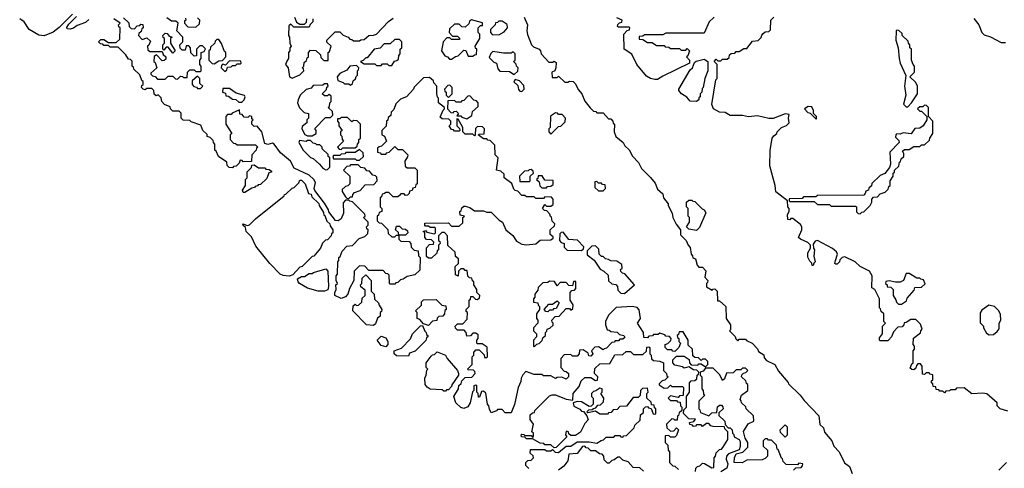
# Model space of a CAD drawing. Extents: x 2106670 to 2323771, y 35271 to 224896.
# Tile 207 of 256: x 2304424 to 2310856, y 42796 to 45729. Entities that reach past the tile are written whole.
import ezdxf

# ---------------------------------------------------------------- set-up
doc = ezdxf.new("R2010")
doc.units = 0

msp = doc.modelspace()

# ---------------------------------------------------------------- linework, layer by layer
at = {"layer": '0CON20XD'}
for points in [[(2304585, 45624.2), (2304548.3, 45628.3), (2304486, 45665), (2304452.5, 45715), (2304424.3, 45734.3)], [(2304770, 45765), (2304683, 45677), (2304643.6, 45646.4), (2304585, 45624.2)], [(2304875, 45730), (2304855, 45710), (2304799.3, 45690.7), (2304775, 45672.5), (2304755, 45667.5), (2304735, 45670), (2304733, 45677), (2304745, 45700), (2304795, 45750)], [(2305005, 45560), (2304975, 45560), (2304968.3, 45568.3), (2304951.7, 45571.7), (2304940, 45585), (2304955, 45600), (2304975, 45600), (2305005, 45580), (2305055, 45580), (2305078.3, 45601.7), (2305080, 45675), (2305071.7, 45681.7), (2305070, 45695), (2305080, 45705), (2305040, 45735)], [(2305101.7, 45741.7), (2305138.3, 45708.3), (2305140, 45685), (2305151.7, 45671.7), (2305175, 45670), (2305191.7, 45688.3), (2305208.3, 45691.7), (2305215, 45700), (2305228.3, 45698.3), (2305230, 45675), (2305221.7, 45668.3), (2305218.3, 45651.7), (2305201.7, 45638.3), (2305200, 45625), (2305225, 45600), (2305255, 45610), (2305278.3, 45588.3), (2305268.3, 45561.7), (2305260, 45555), (2305261.7, 45531.7), (2305275, 45520), (2305355, 45520), (2305361.7, 45501.7), (2305380, 45485), (2305378.3, 45471.7), (2305368.3, 45461.7), (2305355, 45460), (2305318.3, 45498.3), (2305301.7, 45488.3), (2305300, 45455), (2305308.3, 45448.3), (2305320, 45415), (2305281.7, 45378.3), (2305281.7, 45371.7), (2305291.7, 45361.7), (2305308.3, 45358.3), (2305325, 45340), (2305375, 45340), (2305395, 45360), (2305425, 45360), (2305441.7, 45341.7), (2305455, 45340), (2305475, 45360), (2305488.3, 45358.3), (2305495, 45350), (2305518.3, 45351.7), (2305520, 45385), (2305535, 45400), (2305565, 45400), (2305575, 45390), (2305605, 45390), (2305610, 45395), (2305610, 45425), (2305600, 45435), (2305600, 45465), (2305610, 45475), (2305610, 45515), (2305628.3, 45521.7), (2305638.3, 45538.3), (2305618.3, 45558.3), (2305601.7, 45558.3), (2305580, 45535), (2305578.3, 45491.7), (2305565, 45490), (2305541.7, 45511.7), (2305540, 45545), (2305528.3, 45558.3), (2305511.7, 45558.3), (2305505, 45530), (2305485, 45530), (2305471.7, 45541.7), (2305470, 45565), (2305490, 45585), (2305490, 45615), (2305450, 45655), (2305460, 45705), (2305445, 45720), (2305415, 45720), (2305385, 45740)], [(2305508.3, 45738.3), (2305510, 45725), (2305501.7, 45718.3), (2305500, 45705), (2305521.7, 45681.7), (2305575, 45680), (2305598.3, 45701.7), (2305600, 45725), (2305585, 45740)], [(2306340, 45735), (2306340, 45715), (2306321.7, 45698.3), (2306315, 45680), (2306215, 45680), (2306195, 45700), (2306181.7, 45688.3), (2306180, 45625), (2306187.5, 45615), (2306190, 45575), (2306197.5, 45555), (2306190, 45545), (2306190, 45525), (2306180, 45515), (2306180, 45475), (2306168.3, 45458.3), (2306160, 45435), (2306177.5, 45415), (2306187.5, 45355), (2306205, 45346.7), (2306255, 45367.5), (2306280, 45395), (2306278.3, 45408.3), (2306270, 45415), (2306280, 45425), (2306281.7, 45448.3), (2306298.3, 45461.7), (2306301.7, 45478.3), (2306310, 45485), (2306310, 45515), (2306325, 45530), (2306358.3, 45528.3), (2306388.3, 45498.3), (2306391.7, 45481.7), (2306411.7, 45461.7), (2306438.3, 45461.7), (2306440, 45515), (2306448.3, 45521.7), (2306460, 45555), (2306431.7, 45581.7), (2306430, 45595), (2306485, 45650), (2306515, 45650), (2306537.5, 45627.5), (2306570, 45615), (2306581.7, 45601.7), (2306595, 45600), (2306605, 45590), (2306645, 45590), (2306653, 45597), (2306675, 45600), (2306704.1, 45625.9), (2306735, 45626.7), (2306755, 45634), (2306832.6, 45717.4), (2306865, 45738.6)], [(2306220, 45745), (2306231.7, 45711.7), (2306255, 45700), (2306285, 45700), (2306298.3, 45711.7), (2306300, 45735)], [(2307720, 45745), (2307742.5, 45695), (2307737.5, 45655), (2307741.7, 45631.7), (2307767.5, 45565), (2307780.7, 45550.7), (2307817.5, 45535), (2307827.5, 45525), (2307830, 45505), (2307881.7, 45451.7), (2307905, 45450), (2307915, 45457.5), (2307928.3, 45448.3), (2307927.5, 45415), (2307920, 45395), (2307900, 45385), (2307901.7, 45351.7), (2307935, 45350), (2307945, 45360), (2307985, 45320), (2308005, 45320), (2308015, 45327.5), (2308040, 45325), (2308055, 45310), (2308071.7, 45271.7), (2308096.2, 45245), (2308116.8, 45196.8), (2308151.7, 45151.7), (2308171.7, 45131.7), (2308188.3, 45128.3), (2308195, 45120), (2308235, 45120), (2308271.7, 45081.7), (2308285, 45080), (2308300, 45065), (2308301.7, 45051.7), (2308310, 45045), (2308307.5, 44995), (2308317.5, 44965), (2308366.7, 44925), (2308377.5, 44905), (2308405, 44877.5), (2308427.5, 44837.5), (2308466.2, 44795), (2308486.7, 44756.7), (2308545, 44697.5), (2308575, 44660), (2308591.7, 44621.7), (2308625, 44590), (2308630, 44565), (2308660, 44525), (2308660, 44515), (2308687.5, 44465), (2308690, 44435), (2308711.7, 44391.7), (2308740, 44355), (2308741.7, 44321.7), (2308777.5, 44285), (2308790, 44255), (2308805, 44240), (2308810, 44195), (2308820, 44185), (2308821.7, 44171.7), (2308840, 44165), (2308850, 44125), (2308861.7, 44111.7), (2308885, 44110), (2308907, 44087), (2308900, 44045), (2308920, 44025), (2308918.3, 44011.7), (2308910, 44005), (2308911.7, 43981.7), (2308948.3, 43961.7), (2308951.7, 43968.3), (2308965, 43970), (2308980, 43955), (2308981.7, 43891.7), (2308995, 43890), (2309037.5, 43855), (2309040, 43775), (2309067.5, 43735), (2309067.5, 43702.5), (2309060, 43695), (2309098.3, 43658.3), (2309101.7, 43641.7), (2309115, 43630), (2309125, 43640), (2309165, 43640), (2309171.7, 43631.7), (2309210, 43615), (2309245, 43577.5), (2309250, 43560), (2309285, 43537.5), (2309288.3, 43518.3), (2309301.7, 43501.7), (2309357.5, 43475), (2309381.7, 43431.7), (2309445, 43357.5), (2309447.5, 43347.5), (2309522.5, 43275), (2309548.8, 43238.8), (2309645, 43140), (2309651.7, 43081.7), (2309675, 43060), (2309681.7, 43031.7), (2309730, 42975), (2309741.7, 42941.7), (2309776.7, 42905), (2309811.7, 42831.7), (2309845, 42807.5), (2309861.7, 42761.7)], [(2308960, 45745), (2308927.5, 45715), (2308895, 45640), (2308645, 45640), (2308625, 45630), (2308505, 45630), (2308495, 45620), (2308471.7, 45618.3), (2308471.7, 45601.7), (2308495, 45600), (2308525, 45580), (2308555, 45580), (2308585, 45560), (2308635, 45560), (2308641.7, 45551.7), (2308665, 45550), (2308675, 45540), (2308735, 45540), (2308745, 45530), (2308775, 45530), (2308785, 45540), (2308800, 45525), (2308788.3, 45491.7), (2308780, 45485), (2308800, 45465), (2308800, 45445), (2308625, 45360), (2308591.7, 45338.3), (2308572.5, 45337.5), (2308545, 45344.3), (2308519.1, 45359.1), (2308456.7, 45435), (2308422.3, 45502.3), (2308373.3, 45535), (2308370, 45635), (2308391.7, 45658.3), (2308408.3, 45661.7), (2308410, 45675), (2308405, 45680), (2308335, 45680), (2308330, 45685), (2308331.7, 45698.3), (2308341.7, 45708.3), (2308358.3, 45711.7), (2308360, 45725), (2308325, 45740)], [(2310880, 43170), (2310830, 43185), (2310810, 43205), (2310810, 43225), (2310742.5, 43282.5), (2310715, 43287.5), (2310645, 43283.8), (2310593, 43323), (2310545, 43320), (2310535, 43310), (2310505, 43310), (2310498.3, 43301.7), (2310475, 43300), (2310465, 43290), (2310455, 43300), (2310435, 43300), (2310428.3, 43308.3), (2310411.7, 43311.7), (2310408.3, 43328.3), (2310391.7, 43331.7), (2310388.3, 43348.3), (2310380, 43355), (2310381.7, 43368.3), (2310390, 43375), (2310388.3, 43408.3), (2310371.7, 43411.7), (2310365, 43420), (2310345, 43420), (2310335, 43410), (2310321.7, 43411.7), (2310320, 43465), (2310308.3, 43478.3), (2310291.7, 43478.3), (2310281.7, 43468.3), (2310278.3, 43451.7), (2310265, 43440), (2310251.7, 43441.7), (2310241.7, 43451.7), (2310251.7, 43478.3), (2310260, 43485), (2310260, 43565), (2310270, 43575), (2310270, 43595), (2310260, 43605), (2310263, 43647), (2310308.3, 43681.7), (2310310, 43695), (2310320, 43705), (2310308.3, 43738.3), (2310278.3, 43768.3), (2310245, 43770), (2310215, 43750), (2310201.7, 43748.3), (2310200, 43735), (2310188.3, 43721.7), (2310161.7, 43718.3), (2310131.7, 43688.3), (2310120, 43655), (2310100, 43635), (2310095, 43630), (2310045, 43630), (2310040, 43635), (2310041.7, 43648.3), (2310060, 43675), (2310060, 43725), (2310080, 43745), (2310070, 43755), (2310070, 43805), (2310051.7, 43821.7), (2310048.3, 43838.3), (2310040, 43845), (2310040, 43905), (2310010, 43965), (2309990, 43975), (2309993.8, 44055), (2309976, 44085), (2309915.5, 44115.5), (2309882.5, 44145), (2309815, 44178), (2309797.5, 44175), (2309781.7, 44158.3), (2309780, 44145), (2309765, 44130), (2309755, 44130), (2309750, 44135), (2309752.5, 44155), (2309767.5, 44195), (2309760.4, 44210.4), (2309735, 44232.5), (2309635, 44286.2), (2309620, 44280), (2309608.3, 44261.7), (2309610, 44235), (2309616.7, 44225), (2309612.5, 44182.5), (2309620, 44145), (2309611.7, 44138.3), (2309608.3, 44121.7), (2309601.7, 44121.7), (2309598.3, 44138.3), (2309585, 44150), (2309573, 44177), (2309573.3, 44205), (2309590, 44235), (2309590, 44255), (2309572.5, 44272.5), (2309524.1, 44294.1), (2309512.5, 44305), (2309533.8, 44355), (2309533.8, 44375), (2309525, 44390), (2309475, 44430), (2309461.7, 44428.3), (2309455, 44420), (2309441.7, 44421.7), (2309440, 44455), (2309450, 44475), (2309450, 44495), (2309442.5, 44505), (2309440, 44545), (2309363.6, 44603.6), (2309359.2, 44645), (2309324.2, 44774.2), (2309325.8, 44874.2), (2309340, 44955), (2309350, 44970), (2309370, 44985), (2309373.3, 44996.7), (2309400, 45025), (2309433.6, 45036.4), (2309450, 45055), (2309446, 45085), (2309450, 45110), (2309425, 45113.3), (2309347, 45083), (2309317, 45083), (2309245, 45100.8), (2309185, 45093.8), (2309145, 45103.3), (2309065, 45103.3), (2309032.5, 45122.5), (2308995, 45124), (2308957.5, 45145), (2308946.7, 45175), (2308972.5, 45335), (2308980, 45345), (2308980, 45435), (2308960, 45455), (2308975, 45470), (2308985, 45460), (2309005, 45460), (2309015, 45470), (2309045, 45470), (2309058.3, 45481.7), (2309061.7, 45498.3), (2309071.7, 45508.3), (2309095, 45510), (2309105, 45520), (2309125, 45520), (2309155, 45540), (2309175, 45540), (2309211.7, 45588.3), (2309248.3, 45591.7), (2309268.3, 45611.7), (2309271.7, 45628.3), (2309281.7, 45638.3), (2309295, 45650), (2309318.3, 45651.7), (2309328.3, 45661.7), (2309330, 45725), (2309350, 45745)], [(2310656.4, 45736.4), (2310690, 45695), (2310710, 45645), (2310725, 45630), (2310765, 45617.5), (2310835, 45580), (2310865, 45580)], [(2307245, 45470), (2307271.7, 45488.3), (2307288.3, 45491.7), (2307325, 45530), (2307338.3, 45528.3), (2307355, 45490), (2307385, 45490), (2307395, 45500), (2307408.3, 45501.7), (2307410, 45535), (2307401.7, 45541.7), (2307400, 45555), (2307430, 45605), (2307430, 45635), (2307420, 45645), (2307420, 45675), (2307435, 45690), (2307448.3, 45691.7), (2307448.3, 45708.3), (2307375, 45727.5), (2307361.7, 45718.3), (2307358.3, 45701.7), (2307335, 45680), (2307311.7, 45681.7), (2307295, 45700), (2307265, 45700), (2307231.7, 45668.3), (2307230, 45645), (2307251.7, 45621.7), (2307285, 45620), (2307300, 45605), (2307295, 45600), (2307245, 45600), (2307235, 45610), (2307215, 45610), (2307190, 45585), (2307180, 45525), (2307201.7, 45491.7), (2307220, 45485), (2307231.7, 45471.7), (2307245, 45470)], [(2307555, 45630), (2307590, 45650), (2307610, 45675), (2307608.3, 45698.3), (2307575, 45720), (2307555, 45720), (2307545, 45710), (2307531.7, 45708.3), (2307530, 45695), (2307500, 45665), (2307500, 45645), (2307511.7, 45631.7), (2307555, 45630)], [(2305425, 45510), (2305395, 45550), (2305381.7, 45548.3), (2305365, 45530), (2305360, 45535), (2305360, 45565), (2305370, 45575), (2305370, 45605), (2305361.7, 45611.7), (2305360, 45625), (2305375, 45640), (2305388.3, 45638.3), (2305401.7, 45621.7), (2305420, 45615), (2305410, 45605), (2305410, 45575), (2305440, 45525), (2305425, 45510)], [(2310225, 45160), (2310250, 45185), (2310290, 45245), (2310290, 45295), (2310278.3, 45318.3), (2310240, 45355), (2310270, 45385), (2310270, 45425), (2310260, 45435), (2310250, 45465), (2310250, 45535), (2310240, 45545), (2310240, 45565), (2310230, 45575), (2310228.3, 45588.3), (2310190, 45625), (2310188.3, 45638.3), (2310168.3, 45658.3), (2310155, 45660), (2310150, 45655), (2310147.5, 45595), (2310163.8, 45545), (2310170, 45475), (2310176.2, 45445), (2310213, 45363), (2310204, 45295), (2310213.8, 45235), (2310197, 45177), (2310215, 45160), (2310225, 45160)], [(2307398.3, 43561.7), (2307405, 43570), (2307425, 43570), (2307458.3, 43538.3), (2307461.7, 43521.7), (2307475, 43520), (2307480, 43525), (2307478.3, 43588.3), (2307445, 43610), (2307415, 43610), (2307410, 43615), (2307410, 43635), (2307420, 43645), (2307418.3, 43668.3), (2307405, 43680), (2307385, 43680), (2307368.3, 43661.7), (2307345, 43660), (2307340, 43685), (2307328.3, 43698.3), (2307285, 43700), (2307271.7, 43711.7), (2307270, 43725), (2307285, 43740), (2307318.3, 43741.7), (2307348.3, 43771.7), (2307350, 43815), (2307341.7, 43821.7), (2307340, 43835), (2307360, 43855), (2307360, 43895), (2307368.3, 43901.7), (2307371.7, 43918.3), (2307385, 43920), (2307401.7, 43901.7), (2307415, 43900), (2307428.3, 43911.7), (2307430, 43925), (2307410, 43945), (2307410, 43965), (2307390, 43995), (2307390, 44015), (2307381.7, 44021.7), (2307378.3, 44038.3), (2307361.7, 44041.7), (2307351.7, 44051.7), (2307348.3, 44088.3), (2307335, 44090), (2307325, 44100), (2307305, 44100), (2307290, 44085), (2307288.3, 44051.7), (2307271.7, 44061.7), (2307270, 44115), (2307290, 44135), (2307290, 44165), (2307271.7, 44181.7), (2307268.3, 44208.3), (2307221.7, 44251.7), (2307220, 44315), (2307198.3, 44338.3), (2307181.7, 44338.3), (2307160, 44315), (2307160, 44285), (2307168.3, 44278.3), (2307170, 44265), (2307160, 44255), (2307160, 44225), (2307151.7, 44218.3), (2307148.3, 44201.7), (2307115, 44170), (2307095, 44170), (2307081.7, 44181.7), (2307081.7, 44238.3), (2307101.7, 44258.3), (2307128.3, 44261.7), (2307130, 44275), (2307115, 44290), (2307081.7, 44291.7), (2307070, 44305), (2307070, 44335), (2307060, 44345), (2307075, 44350), (2307085, 44340), (2307135, 44330), (2307140, 44335), (2307140, 44365), (2307135, 44370), (2307105, 44370), (2307095, 44380), (2307075, 44380), (2307070, 44385), (2307071.7, 44398.3), (2307225, 44400), (2307245, 44380), (2307295, 44380), (2307318.3, 44401.7), (2307320, 44435), (2307330, 44445), (2307301.7, 44451.7), (2307300, 44475), (2307308.3, 44481.7), (2307311.7, 44498.3), (2307325, 44510), (2307335, 44510), (2307365, 44500), (2307395, 44480), (2307455, 44480), (2307475, 44470), (2307505, 44470), (2307557.5, 44417.5), (2307577.5, 44405), (2307600, 44355), (2307645, 44317.5), (2307670, 44280), (2307705, 44262.5), (2307735, 44257.5), (2307795, 44263.3), (2307825, 44287.5), (2307895, 44290), (2307908.3, 44301.7), (2307908.3, 44308.3), (2307890, 44325), (2307890, 44355), (2307918.3, 44381.7), (2307920, 44395), (2307901.7, 44411.7), (2307898.3, 44438.3), (2307891.7, 44441.7), (2307888.3, 44458.3), (2307868.3, 44478.3), (2307851.7, 44481.7), (2307840, 44495), (2307855, 44520), (2307865, 44510), (2307895, 44510), (2307908.3, 44521.7), (2307910, 44555), (2307898.3, 44568.3), (2307855, 44570), (2307845, 44560), (2307795, 44560), (2307785, 44570), (2307735, 44570), (2307725, 44580), (2307705, 44580), (2307678.3, 44608.3), (2307661.7, 44611.7), (2307651.7, 44621.7), (2307638.3, 44658.3), (2307590, 44695), (2307588.3, 44718.3), (2307568.3, 44738.3), (2307540, 44745), (2307550, 44825), (2307530, 44845), (2307528.3, 44908.3), (2307498.3, 44938.3), (2307481.7, 44941.7), (2307475, 44950), (2307455, 44950), (2307420, 44975), (2307425, 44980), (2307458.3, 44981.7), (2307460, 45015), (2307448.3, 45028.3), (2307415, 45030), (2307401.7, 45018.3), (2307400, 44975), (2307395, 44970), (2307385, 44980), (2307335, 44980), (2307320, 44995), (2307320, 45025), (2307288.3, 45078.3), (2307280, 45080), (2307280, 45035), (2307298.3, 45018.3), (2307300, 45005), (2307295, 45000), (2307265, 45000), (2307258.3, 45008.3), (2307245, 45010), (2307230, 45035), (2307240, 45045), (2307240, 45065), (2307228.3, 45078.3), (2307185, 45080), (2307171.7, 45091.7), (2307191.7, 45138.3), (2307200, 45145), (2307200, 45155), (2307160, 45185), (2307160, 45215), (2307153, 45223), (2307150, 45245), (2307150, 45295), (2307130, 45315), (2307128.3, 45328.3), (2307101.7, 45351.7), (2307061.7, 45348.3), (2307001.7, 45288.3), (2306997.5, 45275), (2306950, 45225), (2306911.7, 45208.3), (2306881.7, 45178.3), (2306868.3, 45141.7), (2306850, 45125), (2306848.3, 45101.7), (2306831.7, 45088.3), (2306828.3, 45071.7), (2306820, 45065), (2306818.3, 45031.7), (2306790, 45005), (2306790, 44975), (2306808.3, 44968.3), (2306820, 44935), (2306788.3, 44901.7), (2306771.7, 44898.3), (2306761.7, 44888.3), (2306761.7, 44861.7), (2306778.3, 44858.3), (2306785, 44850), (2306815, 44850), (2306821.7, 44858.3), (2306838.3, 44861.7), (2306875, 44900), (2306895, 44880), (2306925, 44880), (2306960, 44845), (2306958.3, 44831.7), (2306940, 44805), (2306941.7, 44771.7), (2306955, 44760), (2307005, 44760), (2307020, 44745), (2307020, 44655), (2307011.7, 44648.3), (2307008.3, 44631.7), (2306991.7, 44628.3), (2306988.3, 44611.7), (2306971.7, 44608.3), (2306968.3, 44591.7), (2306958.3, 44581.7), (2306945, 44580), (2306935, 44590), (2306915, 44590), (2306908.3, 44581.7), (2306895, 44570), (2306865, 44570), (2306835, 44600), (2306815, 44600), (2306808.3, 44591.7), (2306791.7, 44588.3), (2306788.3, 44571.7), (2306780, 44565), (2306780, 44505), (2306790, 44495), (2306790, 44475), (2306771.7, 44468.3), (2306768.3, 44451.7), (2306760, 44445), (2306760, 44415), (2306771.7, 44401.7), (2306788.3, 44398.3), (2306828.3, 44358.3), (2306831.7, 44331.7), (2306855, 44310), (2306875, 44310), (2306885, 44320), (2306900, 44320), (2306898.3, 44338.3), (2306880, 44355), (2306885, 44380), (2306905, 44380), (2306921.7, 44361.7), (2306945, 44360), (2306958.3, 44348.3), (2306960, 44335), (2306945, 44320), (2306900, 44320), (2306900, 44295), (2306915, 44280), (2306968.3, 44278.3), (2306980, 44265), (2306981.7, 44241.7), (2307001.7, 44221.7), (2307028.3, 44218.3), (2307030, 44185), (2307040, 44175), (2307038.3, 44091.7), (2307005, 44060), (2306955, 44050), (2306928.3, 44031.7), (2306911.7, 44028.3), (2306895, 44010), (2306881.7, 44008.3), (2306875, 44000), (2306845, 44000), (2306840, 44005), (2306838.3, 44058.3), (2306828.3, 44068.3), (2306815, 44070), (2306798.3, 44088.3), (2306705, 44090), (2306678.3, 44118.3), (2306645, 44120), (2306610, 44085), (2306607, 44023), (2306578.3, 43971.7), (2306567.5, 43935), (2306553, 43917), (2306525, 43906.7), (2306482.5, 43925), (2306482.5, 43945), (2306492.5, 43965), (2306490, 43995), (2306500, 44005), (2306492.5, 44025), (2306492.5, 44055), (2306500, 44065), (2306503.3, 44146.7), (2306510, 44155), (2306510, 44175), (2306518.3, 44181.7), (2306530, 44215), (2306561.7, 44248.3), (2306598.3, 44251.7), (2306641.7, 44298.3), (2306678.3, 44311.7), (2306698.3, 44331.7), (2306700, 44355), (2306691.7, 44361.7), (2306690, 44375), (2306700, 44385), (2306700, 44405), (2306670, 44435), (2306680, 44445), (2306678.3, 44458.3), (2306598.3, 44538.3), (2306581.7, 44541.7), (2306575, 44550), (2306551.7, 44548.3), (2306538.3, 44531.7), (2306540, 44465), (2306523.8, 44426.2), (2306505, 44413.3), (2306487, 44417), (2306443, 44473), (2306442.5, 44485), (2306415, 44530), (2306351.7, 44611.7), (2306347.5, 44625), (2306356.1, 44663.9), (2306345, 44683.3), (2306315, 44712.5), (2306218.1, 44758.1), (2306193.8, 44805), (2306128.9, 44858.9), (2306087.5, 44915), (2306075, 44921.2), (2306045, 44913.3), (2306025, 44920), (2306006.2, 44995), (2305975, 45032.5), (2305955, 45030), (2305940, 45045), (2305940, 45065), (2305950, 45075), (2305941.7, 45081.7), (2305940, 45095), (2305925, 45100), (2305915, 45090), (2305891.7, 45091.7), (2305878.3, 45108.3), (2305861.7, 45111.7), (2305860, 45140), (2305811.7, 45118.3), (2305805, 45110), (2305781.7, 45108.3), (2305770, 45095), (2305770, 45045), (2305810, 44985), (2305800, 44975), (2305800, 44945), (2305821.7, 44921.7), (2305835, 44920), (2305845, 44910), (2305965, 44910), (2305980, 44895), (2305971.7, 44888.3), (2305970, 44875), (2305940, 44845), (2305938.3, 44801.7), (2305885, 44800), (2305878.3, 44808.3), (2305865, 44810), (2305858.3, 44791.7), (2305838.3, 44771.7), (2305821.7, 44768.3), (2305815, 44760), (2305791.7, 44761.7), (2305780, 44775), (2305778.3, 44798.3), (2305722.5, 44835), (2305708.3, 44868.3), (2305700, 44875), (2305700, 44915), (2305690, 44925), (2305688.3, 44938.3), (2305668.3, 44958.3), (2305650, 44965), (2305648.3, 44978.3), (2305620, 45005), (2305608.3, 45038.3), (2305545, 45060), (2305535, 45070), (2305491.7, 45071.7), (2305480, 45085), (2305478.3, 45118.3), (2305465, 45130), (2305425, 45130), (2305410, 45145), (2305408.3, 45158.3), (2305370, 45175), (2305352.5, 45195), (2305348.3, 45218.3), (2305328.3, 45238.3), (2305315, 45230), (2305301.7, 45241.7), (2305300, 45265), (2305288.3, 45278.3), (2305255, 45280), (2305245, 45270), (2305230, 45275), (2305220, 45285), (2305221.7, 45298.3), (2305230, 45305), (2305230, 45325), (2305221.7, 45331.7), (2305208.3, 45368.3), (2305170, 45405), (2305168.3, 45418.3), (2305160, 45425), (2305158.3, 45458.3), (2305148.3, 45468.3), (2305135, 45470), (2305118.3, 45498.3), (2305068.3, 45548.3), (2305015, 45550), (2305005, 45560)], [(2305695, 45440), (2305725, 45460), (2305748.3, 45461.7), (2305770, 45485), (2305770, 45515), (2305761.7, 45521.7), (2305743.6, 45573.6), (2305725, 45600), (2305711.7, 45598.3), (2305701.7, 45588.3), (2305700, 45575), (2305671.7, 45548.3), (2305668.3, 45531.7), (2305660, 45525), (2305660, 45465), (2305681.7, 45441.7), (2305695, 45440)], [(2306855, 45430), (2306871.7, 45458.3), (2306888.3, 45461.7), (2306898.3, 45471.7), (2306900, 45495), (2306910, 45505), (2306910, 45535), (2306920, 45545), (2306920, 45585), (2306905, 45600), (2306875, 45600), (2306845, 45570), (2306805, 45570), (2306778.3, 45541.7), (2306740, 45535), (2306695, 45480), (2306685, 45480), (2306668.3, 45461.7), (2306650, 45455), (2306675, 45440), (2306745, 45440), (2306755, 45430), (2306785, 45430), (2306795, 45440), (2306825, 45440), (2306835, 45430), (2306855, 45430)], [(2307655, 45370), (2307678.3, 45391.7), (2307680, 45415), (2307670, 45425), (2307668.3, 45438.3), (2307650, 45455), (2307660, 45465), (2307660, 45505), (2307648.3, 45518.3), (2307635, 45510), (2307585, 45510), (2307515, 45520), (2307501.7, 45508.3), (2307491.7, 45481.7), (2307521.7, 45451.7), (2307540, 45445), (2307548.3, 45408.3), (2307561.7, 45391.7), (2307625, 45390), (2307655, 45370)], [(2305765, 45390), (2305778.3, 45401.7), (2305781.7, 45418.3), (2305805, 45420), (2305815, 45430), (2305835, 45430), (2305845, 45440), (2305865, 45440), (2305870, 45445), (2305868.3, 45458.3), (2305795, 45460), (2305768.3, 45431.7), (2305751.7, 45438.3), (2305741.7, 45428.3), (2305740, 45415), (2305765, 45390)], [(2306585, 45300), (2306598.3, 45311.7), (2306601.7, 45328.3), (2306618.3, 45341.7), (2306621.7, 45358.3), (2306630, 45365), (2306630, 45395), (2306638.3, 45401.7), (2306640, 45415), (2306625, 45430), (2306580, 45425), (2306561.7, 45398.3), (2306515, 45376.2), (2306497.5, 45355), (2306501.7, 45331.7), (2306538.3, 45318.3), (2306545, 45310), (2306575, 45310), (2306585, 45300)], [(2308845, 45193.3), (2308805, 45196.2), (2308782.1, 45222.1), (2308747.5, 45245), (2308730, 45265), (2308730, 45275), (2308805, 45400), (2308820, 45415), (2308831.7, 45448.3), (2308843, 45457), (2308895, 45470), (2308920, 45455), (2308920, 45395), (2308900, 45345), (2308890, 45285), (2308881.7, 45278.3), (2308880, 45255), (2308870, 45245), (2308870, 45225), (2308861.7, 45218.3), (2308860, 45205), (2308845, 45193.3)], [(2305605, 45280), (2305620, 45295), (2305601.7, 45311.7), (2305600, 45345), (2305585, 45360), (2305551.7, 45328.3), (2305550, 45305), (2305561.7, 45291.7), (2305578.3, 45288.3), (2305585, 45280), (2305605, 45280)], [(2306335, 44970), (2306360, 44985), (2306360, 45005), (2306351.7, 45018.3), (2306421.7, 45088.3), (2306455, 45090), (2306470, 45105), (2306468.3, 45128.3), (2306440, 45155), (2306448.3, 45161.7), (2306450, 45185), (2306460, 45195), (2306458.3, 45228.3), (2306445, 45240), (2306435, 45230), (2306415, 45230), (2306400, 45245), (2306428.3, 45271.7), (2306431.7, 45288.3), (2306440, 45295), (2306435, 45310), (2306415, 45310), (2306405, 45300), (2306341.7, 45298.3), (2306328.3, 45281.7), (2306295, 45272.5), (2306257.5, 45235), (2306243.3, 45205), (2306240, 45185), (2306251.7, 45151.7), (2306281.7, 45121.7), (2306310, 45115), (2306310, 45085), (2306300, 45075), (2306300, 45055), (2306270, 45030), (2306266.7, 45015), (2306287.5, 44977.5), (2306305, 44970), (2306335, 44970)], [(2307225, 45220), (2307250, 45245), (2307250, 45285), (2307235, 45300), (2307221.7, 45298.3), (2307200, 45275), (2307201.7, 45261.7), (2307210, 45255), (2307210, 45235), (2307225, 45220)], [(2307705, 45260), (2307720, 45275), (2307718.3, 45298.3), (2307688.3, 45328.3), (2307661.7, 45338.3), (2307651.7, 45321.7), (2307678.3, 45298.3), (2307681.7, 45271.7), (2307691.7, 45261.7), (2307705, 45260)], [(2305875, 45190), (2305890, 45205), (2305897.5, 45225), (2305892.5, 45232.5), (2305839.3, 45249.3), (2305795, 45280), (2305751.7, 45278.3), (2305750, 45255), (2305768.3, 45248.3), (2305771.7, 45231.7), (2305788.3, 45228.3), (2305815, 45210), (2305837, 45207), (2305855, 45190), (2305875, 45190)], [(2307345, 45080), (2307378.3, 45101.7), (2307381.7, 45128.3), (2307418.3, 45161.7), (2307420, 45185), (2307408.3, 45198.3), (2307391.7, 45201.7), (2307365, 45230), (2307351.7, 45228.3), (2307325, 45200), (2307311.7, 45198.3), (2307305, 45190), (2307275, 45190), (2307265, 45200), (2307221.7, 45198.3), (2307220, 45145), (2307241.7, 45121.7), (2307255, 45120), (2307261.7, 45128.3), (2307275, 45130), (2307290, 45115), (2307280, 45100), (2307305, 45100), (2307311.7, 45091.7), (2307345, 45080)], [(2309915, 44460), (2309925, 44470), (2309938.3, 44471.7), (2309980, 44515), (2309990, 44535), (2309990, 44555), (2310001.7, 44568.3), (2310028.3, 44571.7), (2310045, 44590), (2310078.3, 44601.7), (2310098.3, 44621.7), (2310101.7, 44638.3), (2310110, 44645), (2310110, 44675), (2310130, 44705), (2310130, 44725), (2310138.3, 44731.7), (2310140, 44745), (2310168.3, 44771.7), (2310171.7, 44798.3), (2310178.3, 44801.7), (2310181.7, 44818.3), (2310200, 44835), (2310200, 44855), (2310191.7, 44868.3), (2310205, 44880), (2310235, 44880), (2310265, 44900), (2310305, 44900), (2310315, 44910), (2310335, 44910), (2310368.3, 44941.7), (2310370, 44955), (2310390, 44985), (2310390, 45065), (2310360, 45095), (2310360, 45155), (2310348.3, 45168.3), (2310335, 45170), (2310325, 45160), (2310305, 45160), (2310290, 45145), (2310305, 45130), (2310315, 45130), (2310350, 45095), (2310350, 45075), (2310326.1, 45033.9), (2310305, 45020), (2310271.7, 45018.3), (2310247, 44983), (2310195, 44990), (2310175, 44980), (2310155, 44982.5), (2310147.5, 44975), (2310145, 44960), (2310168.3, 44938.3), (2310170, 44925), (2310108.3, 44861.7), (2310112.5, 44785), (2310107, 44763), (2310076.4, 44723.6), (2310045, 44710), (2309991.7, 44658.3), (2309988.3, 44641.7), (2309971.7, 44628.3), (2309970, 44615), (2309951.7, 44608.3), (2309948.3, 44591.7), (2309938.3, 44581.7), (2309635, 44580), (2309625, 44570), (2309545, 44570), (2309535, 44560), (2309451.7, 44558.3), (2309450, 44545), (2309455, 44540), (2309615, 44540), (2309635, 44520), (2309715, 44520), (2309725, 44510), (2309885, 44510), (2309890, 44505), (2309891.7, 44471.7), (2309901.7, 44461.7), (2309915, 44460)], [(2309630, 45080), (2309630, 45095), (2309610, 45115), (2309610, 45135), (2309599.3, 45159.3), (2309575, 45161.2), (2309550, 45145), (2309571.7, 45121.7), (2309588.3, 45118.3), (2309625, 45080), (2309630, 45080)], [(2306525, 44880), (2306535, 44890), (2306615, 44890), (2306628.3, 44901.7), (2306630, 44915), (2306640, 44925), (2306640, 44945), (2306650, 44955), (2306650, 45045), (2306628.3, 45068.3), (2306605, 45070), (2306595, 45060), (2306565, 45090), (2306525, 45090), (2306515, 45080), (2306500, 45080), (2306500, 45065), (2306510, 45055), (2306510, 45035), (2306530, 45005), (2306520, 44995), (2306520, 44975), (2306528.3, 44968.3), (2306530, 44945), (2306540, 44935), (2306500, 44895), (2306511.7, 44881.7), (2306525, 44880)], [(2307895, 44980), (2307931.7, 45018.3), (2307945, 45030), (2307958.3, 45031.7), (2307988.3, 45061.7), (2307990, 45085), (2307968.3, 45108.3), (2307945, 45110), (2307938.3, 45118.3), (2307925, 45120), (2307891.7, 45098.3), (2307890, 45025), (2307880, 45015), (2307880, 44995), (2307895, 44980)], [(2306425, 44747.5), (2306435, 44750), (2306450, 44765), (2306450, 44825), (2306440, 44835), (2306438.3, 44848.3), (2306400, 44885), (2306400, 44895), (2306385, 44910), (2306365, 44910), (2306358.3, 44918.3), (2306341.7, 44921.7), (2306325, 44940), (2306305, 44940), (2306295, 44932.5), (2306251.7, 44938.3), (2306247.5, 44925), (2306276.7, 44875), (2306325, 44827.5), (2306340.7, 44820.7), (2306383.6, 44783.6), (2306405, 44757.5), (2306425, 44747.5)], [(2306645, 44810), (2306670, 44835), (2306668.3, 44858.3), (2306645, 44880), (2306615, 44860), (2306555, 44860), (2306548.3, 44851.7), (2306525, 44850), (2306515, 44840), (2306475, 44840), (2306470, 44835), (2306475, 44820), (2306615, 44820), (2306625, 44810), (2306645, 44810)], [(2305895, 44600), (2305885, 44600), (2305880, 44615), (2305900, 44645), (2305900, 44685), (2305910, 44695), (2305910, 44735), (2305938.3, 44761.7), (2305941.7, 44778.3), (2305955, 44780), (2305985, 44760), (2306025, 44760), (2306031.7, 44751.7), (2306055, 44750), (2306068.3, 44738.3), (2306068.3, 44731.7), (2306051.7, 44728.3), (2306038.3, 44691.7), (2305998.3, 44651.7), (2305981.7, 44648.3), (2305978.3, 44641.7), (2305961.7, 44638.3), (2305958.3, 44631.7), (2305941.7, 44628.3), (2305895, 44600)], [(2306575, 44560), (2306585, 44570), (2306598.3, 44571.7), (2306600, 44585), (2306611.7, 44598.3), (2306648.3, 44611.7), (2306681.7, 44648.3), (2306738.3, 44651.7), (2306760, 44675), (2306758.3, 44698.3), (2306748.3, 44708.3), (2306731.7, 44711.7), (2306708.3, 44738.3), (2306691.7, 44741.7), (2306678.3, 44758.3), (2306651.7, 44761.7), (2306635, 44780), (2306585, 44780), (2306578.3, 44771.7), (2306561.7, 44768.3), (2306540, 44745), (2306580, 44705), (2306580, 44655), (2306568.3, 44641.7), (2306551.7, 44638.3), (2306531.7, 44618.3), (2306530, 44605), (2306551.7, 44571.7), (2306561.7, 44561.7), (2306575, 44560)], [(2307755, 44670), (2307760, 44675), (2307760, 44705), (2307780, 44725), (2307778.3, 44738.3), (2307765, 44750), (2307751.7, 44748.3), (2307745, 44740), (2307721.7, 44738.3), (2307690, 44705), (2307691.7, 44671.7), (2307755, 44670)], [(2307865, 44630), (2307871.7, 44638.3), (2307895, 44640), (2307908.3, 44651.7), (2307908.3, 44678.3), (2307855, 44680), (2307838.3, 44708.3), (2307811.7, 44708.3), (2307808.3, 44691.7), (2307800, 44685), (2307818.3, 44668.3), (2307821.7, 44641.7), (2307835, 44630), (2307865, 44630)], [(2306185, 44052.5), (2306145.7, 44055.7), (2306125, 44065.7), (2306059.1, 44135), (2305967.9, 44247.9), (2305938.5, 44308.5), (2305904.4, 44345), (2305900, 44370), (2305885, 44382.5), (2305882.5, 44395), (2305913, 44383), (2305925, 44386.7), (2305965, 44426.2), (2306151.7, 44578.3), (2306155, 44586.7), (2306162.5, 44587.5), (2306205, 44627.5), (2306218.3, 44631.7), (2306248.3, 44661.7), (2306255, 44680), (2306265, 44680), (2306290, 44655), (2306311.7, 44591.7), (2306328.3, 44588.3), (2306331.7, 44571.7), (2306378.3, 44528.3), (2306380, 44515), (2306408.3, 44468.3), (2306411.7, 44451.7), (2306418.3, 44448.3), (2306431.7, 44411.7), (2306450, 44395), (2306451.7, 44381.7), (2306470, 44355), (2306470, 44335), (2306461.7, 44328.3), (2306460, 44315), (2306435, 44290), (2306421.7, 44288.3), (2306401.7, 44268.3), (2306390, 44235), (2306346.4, 44183.6), (2306335, 44180), (2306270, 44115), (2306255, 44110), (2306208.3, 44061.7), (2306185, 44052.5)], [(2308235, 44610), (2308250, 44625), (2308248.3, 44648.3), (2308231.7, 44651.7), (2308225, 44660), (2308205, 44660), (2308195, 44670), (2308181.7, 44668.3), (2308181.7, 44631.7), (2308205, 44610), (2308235, 44610)], [(2308845, 44350), (2308795, 44360), (2308780, 44375), (2308800, 44405), (2308800, 44435), (2308790, 44445), (2308790, 44495), (2308780, 44505), (2308780, 44535), (2308795, 44550), (2308815, 44550), (2308821.7, 44541.7), (2308835, 44540), (2308881.7, 44491.7), (2308896.4, 44486.4), (2308906.4, 44466.4), (2308865, 44370), (2308845, 44350)], [(2308095, 44220), (2308108.3, 44231.7), (2308110, 44245), (2308068.3, 44288.3), (2308011.7, 44291.7), (2307975, 44340), (2307961.7, 44338.3), (2307951.7, 44328.3), (2307950, 44285), (2307961.7, 44271.7), (2307980, 44265), (2307981.7, 44241.7), (2308001.7, 44221.7), (2308095, 44220)], [(2308375, 43940), (2308440, 43995), (2308378.3, 44068.3), (2308361.7, 44071.7), (2308351.7, 44081.7), (2308350, 44095), (2308360, 44105), (2308358.3, 44128.3), (2308325, 44150), (2308285, 44152.5), (2308271.7, 44161.7), (2308250, 44165), (2308235, 44180), (2308225, 44180), (2308210, 44195), (2308208.3, 44228.3), (2308185, 44250), (2308161.7, 44248.3), (2308131.7, 44218.3), (2308131.7, 44191.7), (2308176.4, 44156.4), (2308217, 44097), (2308240, 44085), (2308268.3, 44058.3), (2308271.7, 44021.7), (2308291.7, 44001.7), (2308318.3, 43998.3), (2308330, 43985), (2308331.7, 43961.7), (2308351.7, 43941.7), (2308375, 43940)], [(2306415, 43953.3), (2306375, 43953.8), (2306303.8, 43973.8), (2306252.5, 44005), (2306242.5, 44015), (2306240, 44035), (2306265, 44050), (2306285, 44050), (2306315, 44070), (2306335, 44070), (2306343, 44077), (2306425, 44100), (2306437.5, 44085), (2306442.5, 43985), (2306436.4, 43963.6), (2306415, 43953.3)], [(2306735, 43730), (2306690, 43735), (2306600, 43825), (2306601.7, 43858.3), (2306615, 43870), (2306625, 43860), (2306638.3, 43861.7), (2306658.3, 43881.7), (2306661.7, 43908.3), (2306680, 43925), (2306680, 43960), (2306651.7, 43981.7), (2306650, 43995), (2306660, 44005), (2306661.7, 44038.3), (2306685, 44060), (2306720, 44025), (2306720, 43955), (2306740, 43935), (2306741.7, 43901.7), (2306768.3, 43878.3), (2306771.7, 43861.7), (2306790, 43835), (2306788.3, 43821.7), (2306780, 43815), (2306778.3, 43791.7), (2306761.7, 43778.3), (2306748.3, 43741.7), (2306735, 43730)], [(2310185, 43870), (2310218.3, 43891.7), (2310221.7, 43908.3), (2310268.3, 43961.7), (2310271.7, 43978.3), (2310315, 43980), (2310338.3, 44001.7), (2310328.3, 44028.3), (2310311.7, 44031.7), (2310305, 44040), (2310285, 44040), (2310235, 44070), (2310215, 44070), (2310197.5, 44025), (2310176.4, 44013.6), (2310145, 44013.3), (2310105, 44022.5), (2310081.7, 44018.3), (2310080, 44005), (2310090, 43995), (2310091.7, 43981.7), (2310115, 43980), (2310130, 43965), (2310130, 43925), (2310148.3, 43898.3), (2310151.7, 43881.7), (2310165, 43870), (2310185, 43870)], [(2307785, 43590), (2307801.7, 43608.3), (2307818.3, 43611.7), (2307838.3, 43631.7), (2307841.7, 43648.3), (2307860, 43665), (2307860, 43685), (2307868.3, 43691.7), (2307870, 43705), (2307888.3, 43711.7), (2307908.3, 43731.7), (2307910, 43745), (2307901.7, 43751.7), (2307900, 43765), (2307921.7, 43788.3), (2307948.3, 43791.7), (2307995, 43840), (2308015, 43840), (2308025, 43830), (2308038.3, 43841.7), (2308040, 43865), (2308020, 43895), (2308020, 43945), (2308031.7, 43958.3), (2308048.3, 43961.7), (2308058.3, 43971.7), (2308058.3, 44018.3), (2308041.7, 44018.3), (2308035, 43990), (2308011.7, 43991.7), (2307995, 44010), (2307955, 44010), (2307935, 43990), (2307918.3, 44018.3), (2307885, 44020), (2307875, 44010), (2307841.7, 44008.3), (2307811.7, 43978.3), (2307808.3, 43961.7), (2307790, 43935), (2307790, 43915), (2307780, 43905), (2307781.7, 43881.7), (2307808.3, 43878.3), (2307811.7, 43861.7), (2307820, 43855), (2307820, 43835), (2307800, 43805), (2307800, 43775), (2307810, 43765), (2307810, 43745), (2307780, 43715), (2307780, 43695), (2307800, 43675), (2307800, 43655), (2307780, 43635), (2307780, 43595), (2307785, 43590)], [(2307095, 43730), (2307061.7, 43741.7), (2307038.3, 43768.3), (2307020, 43775), (2307020, 43815), (2307010, 43825), (2307048.3, 43861.7), (2307050, 43885), (2307061.7, 43898.3), (2307145, 43900), (2307181.7, 43861.7), (2307208.3, 43858.3), (2307210, 43835), (2307201.7, 43828.3), (2307200, 43805), (2307188.3, 43791.7), (2307161.7, 43788.3), (2307151.7, 43778.3), (2307148.3, 43761.7), (2307121.7, 43758.3), (2307095, 43730)], [(2307875, 43820), (2307861.7, 43821.7), (2307850, 43835), (2307881.7, 43868.3), (2307905, 43870), (2307935, 43890), (2307948.3, 43878.3), (2307928.3, 43841.7), (2307911.7, 43838.3), (2307905, 43830), (2307885, 43830), (2307875, 43820)], [(2308840, 42775), (2308841.7, 42798.3), (2308851.7, 42808.3), (2308868.3, 42811.7), (2308885, 42830), (2308898.3, 42828.3), (2308945, 42800), (2308958.3, 42801.7), (2308960, 42865), (2308970, 42875), (2308973, 42897), (2308995, 42920), (2309008.3, 42921.7), (2309018.3, 42931.7), (2309050, 42985), (2309050, 43035), (2309030, 43055), (2309028.3, 43068.3), (2308955, 43070), (2308940, 43075), (2308925, 43090), (2308911.7, 43088.3), (2308885, 43070), (2308875, 43080), (2308845, 43080), (2308838.3, 43071.7), (2308825, 43070), (2308818.3, 43078.3), (2308801.7, 43081.7), (2308800, 43095), (2308828.3, 43101.7), (2308838.3, 43118.3), (2308795, 43120), (2308760, 43155), (2308761.7, 43178.3), (2308780, 43195), (2308780, 43265), (2308800, 43295), (2308800, 43355), (2308811.7, 43368.3), (2308835, 43370), (2308848.3, 43381.7), (2308850, 43405), (2308858.3, 43411.7), (2308860, 43425), (2308848.3, 43438.3), (2308825, 43440), (2308795, 43460), (2308765, 43450), (2308755, 43460), (2308705, 43470), (2308690, 43485), (2308690, 43505), (2308715, 43530), (2308765, 43530), (2308798.3, 43508.3), (2308800, 43485), (2308811.7, 43471.7), (2308855, 43470), (2308861.7, 43478.3), (2308875, 43480), (2308905, 43460), (2308920, 43475), (2308920, 43495), (2308905, 43510), (2308885, 43510), (2308875, 43500), (2308858.3, 43518.3), (2308835, 43520), (2308821.7, 43531.7), (2308820, 43575), (2308791.7, 43601.7), (2308790, 43635), (2308758.3, 43688.3), (2308731.7, 43688.3), (2308728.3, 43671.7), (2308720, 43665), (2308721.7, 43651.7), (2308730, 43645), (2308730, 43625), (2308740, 43615), (2308730, 43585), (2308705, 43560), (2308691.7, 43561.7), (2308685, 43570), (2308655, 43570), (2308640, 43585), (2308640, 43605), (2308658.3, 43611.7), (2308678.3, 43631.7), (2308680, 43645), (2308668.3, 43658.3), (2308645, 43660), (2308638.3, 43668.3), (2308605, 43680), (2308595, 43670), (2308565, 43670), (2308558.3, 43661.7), (2308535, 43660), (2308525, 43650), (2308501.7, 43651.7), (2308500, 43685), (2308460, 43745), (2308480, 43775), (2308471.7, 43831.7), (2308458.3, 43848.3), (2308425, 43853.3), (2308321.7, 43848.3), (2308271.7, 43798.3), (2308250, 43755), (2308250, 43735), (2308261.7, 43701.7), (2308275, 43700), (2308285, 43690), (2308327, 43687), (2308341.7, 43671.7), (2308370, 43665), (2308378.3, 43651.7), (2308365, 43640), (2308345, 43640), (2308335, 43630), (2308315, 43630), (2308308.3, 43621.7), (2308291.7, 43618.3), (2308258.3, 43581.7), (2308241.7, 43578.3), (2308235, 43570), (2308205, 43590), (2308181.7, 43588.3), (2308160, 43565), (2308167.5, 43545), (2308155, 43530), (2308141.7, 43531.7), (2308138.3, 43548.3), (2308105, 43570), (2308081.7, 43568.3), (2308080, 43545), (2308065, 43530), (2308035, 43530), (2308025, 43540), (2307981.7, 43538.3), (2307960, 43515), (2307960, 43455), (2307981.7, 43431.7), (2307995, 43430), (2308010, 43415), (2308010, 43395), (2307995, 43380), (2307965, 43392.5), (2307935, 43390), (2307925, 43382.5), (2307895, 43400), (2307845, 43400), (2307835, 43410), (2307785, 43410), (2307731.7, 43428.3), (2307711.7, 43408.3), (2307700, 43385), (2307697, 43363), (2307680, 43325), (2307657, 43213), (2307635, 43160), (2307595, 43160), (2307575, 43180), (2307545, 43180), (2307538.3, 43171.7), (2307505, 43160), (2307493, 43183), (2307490, 43205), (2307480, 43215), (2307468.3, 43288.3), (2307455, 43300), (2307441.7, 43298.3), (2307428.3, 43261.7), (2307421.7, 43261.7), (2307420, 43285), (2307410, 43295), (2307410, 43335), (2307405, 43340), (2307390, 43335), (2307390, 43305), (2307383, 43297), (2307367.5, 43225), (2307351.7, 43198.3), (2307325, 43186.7), (2307305, 43193.3), (2307272.5, 43225), (2307260, 43265), (2307290, 43315), (2307293, 43337), (2307308.3, 43351.7), (2307311.7, 43368.3), (2307335, 43390), (2307378.3, 43391.7), (2307400, 43415), (2307398.3, 43428.3), (2307388.3, 43438.3), (2307355, 43440), (2307350, 43445), (2307380, 43475), (2307380, 43525), (2307390, 43535), (2307391.7, 43558.3), (2307398.3, 43561.7)], [(2310758.3, 43668.3), (2310785, 43670), (2310810, 43690), (2310821.7, 43708.3), (2310822.5, 43745), (2310832.5, 43765), (2310831.7, 43801.7), (2310820, 43825), (2310793, 43853), (2310755, 43862.5), (2310710, 43830), (2310698.3, 43811.7), (2310698.3, 43748.3), (2310720, 43725), (2310720, 43715), (2310740, 43680), (2310758.3, 43668.3)], [(2306965, 43530), (2306885, 43532.5), (2306870, 43545), (2306870, 43565), (2306918.3, 43581.7), (2306978.3, 43641.7), (2306990, 43675), (2307041.7, 43728.3), (2307055, 43730), (2307071.7, 43691.7), (2307080, 43685), (2307081.7, 43671.7), (2307090, 43665), (2307090, 43655), (2307081.7, 43648.3), (2307078.3, 43631.7), (2307008.3, 43561.7), (2306971.7, 43548.3), (2306965, 43530)], [(2306815, 43590), (2306785, 43600), (2306760, 43635), (2306785, 43660), (2306815, 43650), (2306830, 43625), (2306830, 43605), (2306815, 43590)], [(2307205, 43300), (2307195, 43300), (2307185, 43310), (2307105, 43313.3), (2307086.1, 43326.1), (2307073.3, 43345), (2307070, 43385), (2307080, 43405), (2307083, 43437), (2307090, 43445), (2307080, 43455), (2307080, 43485), (2307111.7, 43528.3), (2307121.7, 43538.3), (2307135, 43540), (2307152.5, 43557.5), (2307205.8, 43535.8), (2307216.2, 43515), (2307283.8, 43435), (2307290, 43415), (2307290, 43405), (2307247.5, 43342.5), (2307245, 43330), (2307225, 43310), (2307211.7, 43308.3), (2307205, 43300)], [(2307750, 42795), (2307730, 42815), (2307730, 42835), (2307743, 42847), (2307765, 42850), (2307780, 42865), (2307778.3, 42878.3), (2307760, 42895), (2307761.7, 42918.3), (2307855, 42920), (2307865, 42910), (2307895, 42910), (2307905, 42920), (2307921.7, 42901.7), (2307945, 42900), (2307995, 42940), (2308025, 42940), (2308065, 42970), (2308145, 42970), (2308195, 42960), (2308221.7, 42978.3), (2308238.3, 42981.7), (2308255, 43000), (2308305, 43000), (2308315, 43010), (2308345, 43010), (2308351.7, 43001.7), (2308365, 43000), (2308371.7, 43008.3), (2308388.3, 43011.7), (2308438.3, 43061.7), (2308441.7, 43078.3), (2308478.3, 43111.7), (2308480, 43145), (2308498.3, 43161.7), (2308500, 43185), (2308511.7, 43198.3), (2308525, 43200), (2308531.7, 43191.7), (2308548.3, 43188.3), (2308561.7, 43151.7), (2308575, 43150), (2308580, 43155), (2308580, 43185), (2308571.7, 43191.7), (2308568.3, 43208.3), (2308551.7, 43211.7), (2308548.3, 43228.3), (2308520, 43255), (2308520, 43285), (2308530, 43295), (2308525, 43320), (2308491.7, 43318.3), (2308480, 43305), (2308478.3, 43271.7), (2308465, 43260), (2308431.7, 43258.3), (2308388.3, 43201.7), (2308345, 43200), (2308328.3, 43181.7), (2308301.7, 43178.3), (2308288.3, 43161.7), (2308271.7, 43158.3), (2308265, 43150), (2308215, 43150), (2308185, 43170), (2308135, 43160), (2308130, 43165), (2308141.7, 43178.3), (2308165, 43180), (2308171.7, 43188.3), (2308188.3, 43191.7), (2308201.7, 43208.3), (2308218.3, 43211.7), (2308238.3, 43231.7), (2308240, 43255), (2308220, 43285), (2308230, 43295), (2308230, 43315), (2308215, 43320), (2308188.3, 43301.7), (2308171.7, 43298.3), (2308160, 43285), (2308160, 43265), (2308170, 43255), (2308170, 43215), (2308158.3, 43201.7), (2308145, 43200), (2308095, 43230), (2308065, 43232.5), (2308040, 43225), (2308045, 43202.5), (2308083.3, 43183.3), (2308095, 43170), (2308108.3, 43168.3), (2308128.3, 43138.3), (2308137, 43113), (2308115, 43090), (2308087.7, 43032.3), (2308055, 43010), (2308025, 43010), (2308011.7, 43021.7), (2308010, 43035), (2307995, 43040), (2307990, 43015), (2307998.3, 43001.7), (2307928.3, 42931.7), (2307915, 42930), (2307895, 42950), (2307855, 42950), (2307848.3, 42958.3), (2307825, 42960), (2307775, 42990), (2307735, 42990), (2307725, 43000), (2307701.7, 43001.7), (2307700, 43015), (2307705, 43020), (2307718.3, 43018.3), (2307725, 43010), (2307765, 43010), (2307775, 43000), (2307780, 43005), (2307780, 43025), (2307770, 43035), (2307780, 43085), (2307760, 43115), (2307760, 43145), (2307775, 43160), (2307788.3, 43161.7), (2307790, 43175), (2307885, 43270), (2307903, 43277), (2307925, 43277.5), (2307995, 43248), (2308038.3, 43241.7), (2308040, 43285), (2308078.3, 43331.7), (2308091.7, 43368.3), (2308115, 43390), (2308155, 43390), (2308185, 43370), (2308198.3, 43371.7), (2308200, 43395), (2308180, 43415), (2308181.7, 43448.3), (2308215, 43480), (2308278.3, 43481.7), (2308311.7, 43538.3), (2308365, 43540), (2308385, 43560), (2308415, 43560), (2308435, 43540), (2308495, 43540), (2308518.3, 43561.7), (2308521.7, 43588.3), (2308535, 43590), (2308540, 43585), (2308540, 43545), (2308550, 43535), (2308551.7, 43511.7), (2308565, 43500), (2308605, 43497.5), (2308630, 43485), (2308630, 43435), (2308650, 43415), (2308651.7, 43401.7), (2308660, 43395), (2308638.3, 43371.7), (2308621.7, 43368.3), (2308601.7, 43348.3), (2308601.7, 43341.7), (2308635, 43320), (2308658.3, 43321.7), (2308675, 43340), (2308685, 43330), (2308755, 43330), (2308760, 43325), (2308758.3, 43271.7), (2308735, 43270), (2308725, 43260), (2308675, 43270), (2308660, 43255), (2308675, 43240), (2308715, 43240), (2308721.7, 43231.7), (2308738.3, 43228.3), (2308740, 43205), (2308750, 43195), (2308750, 43175), (2308731.7, 43158.3), (2308728.3, 43141.7), (2308721.7, 43138.3), (2308718.3, 43111.7), (2308705, 43110), (2308698.3, 43118.3), (2308685, 43120), (2308650, 43085), (2308651.7, 43061.7), (2308675, 43040), (2308698.3, 43041.7), (2308715, 43060), (2308728.3, 43048.3), (2308715, 43010), (2308705, 43000), (2308675, 43000), (2308665, 43010), (2308641.7, 43008.3), (2308640, 42965), (2308658.3, 42948.3), (2308660, 42915), (2308670, 42905), (2308670, 42835), (2308691.7, 42811.7), (2308705, 42810), (2308728.3, 42788.3)], [(2309480, 42785), (2309495, 42800), (2309528.3, 42801.7), (2309538.3, 42811.7), (2309540, 42825), (2309515, 42830), (2309505, 42820), (2309431.7, 42821.7), (2309411.7, 42841.7), (2309408.3, 42858.3), (2309401.7, 42861.7), (2309378.3, 42918.3), (2309371.7, 42921.7), (2309368.3, 42948.3), (2309335, 42980), (2309315, 42980), (2309308.3, 42988.3), (2309295, 42990), (2309280, 42975), (2309281.7, 42941.7), (2309310, 42915), (2309310, 42875), (2309295, 42860), (2309275, 42852.5), (2309175, 42850), (2309143, 42833), (2309092.5, 42835), (2309093.3, 42865), (2309105, 42890), (2309148.3, 42901.7), (2309180, 42935), (2309180, 42965), (2309163, 42993), (2309153.6, 43036.4), (2309183.6, 43086.4), (2309220, 43105), (2309218.3, 43138.3), (2309170, 43185), (2309168.3, 43198.3), (2309140, 43225), (2309138.3, 43238.3), (2309130, 43245), (2309140, 43275), (2309180, 43305), (2309180, 43345), (2309171.7, 43351.7), (2309168.3, 43368.3), (2309140, 43395), (2309141.7, 43408.3), (2309151.7, 43418.3), (2309168.3, 43421.7), (2309180, 43435), (2309165, 43450), (2309145, 43450), (2309135, 43440), (2309105, 43440), (2309085, 43420), (2309041.7, 43418.3), (2309028.3, 43381.7), (2309015, 43370), (2308998.3, 43408.3), (2308955, 43450), (2308905, 43450), (2308888.3, 43431.7), (2308870, 43425), (2308870, 43405), (2308880, 43395), (2308880, 43315), (2308890, 43305), (2308891.7, 43281.7), (2308900, 43275), (2308860, 43235), (2308860, 43185), (2308868.3, 43178.3), (2308871.7, 43161.7), (2308925, 43140), (2308945, 43160), (2308978.3, 43161.7), (2308981.7, 43198.3), (2308995, 43210), (2309008.3, 43208.3), (2309018.3, 43198.3), (2309020, 43185), (2308991.7, 43158.3), (2308991.7, 43141.7), (2309030, 43105), (2309031.7, 43081.7), (2309051.7, 43061.7), (2309065, 43060), (2309078.3, 43048.3), (2309080, 43025), (2309088.3, 43018.3), (2309091.7, 43001.7), (2309124.1, 42984.1), (2309131.2, 42971.2), (2309131.2, 42938.8), (2309123.3, 42916.7), (2309055, 42890), (2309042.5, 42875), (2309040, 42855), (2309050, 42825), (2309043, 42797), (2309005, 42773.3)], [(2309425, 43000), (2309440, 43015), (2309440, 43065), (2309425, 43080), (2309390, 43045), (2309391.7, 43031.7), (2309425, 43000)], [(2308498.3, 42778.3), (2308475, 42800), (2308431.7, 42801.7), (2308398.3, 42838.3), (2308365, 42850), (2308345, 42870), (2308331.7, 42868.3), (2308308.3, 42851.7), (2308291.7, 42848.3), (2308275, 42830), (2308265, 42830), (2308241.7, 42851.7), (2308240, 42875), (2308228.3, 42888.3), (2308211.7, 42891.7), (2308185, 42910), (2308155, 42910), (2308138.3, 42928.3), (2308125, 42930), (2308115, 42940), (2308101.7, 42938.3), (2308065, 42892.5), (2308011.7, 42888.3), (2308004, 42845), (2307979.6, 42810.4)], [(2307979.6, 42810.4), (2307943.8, 42785)], [(2310820, 42785), (2310870, 42835)]]:
    msp.add_lwpolyline(points, dxfattribs=at)

doc.saveas('drawing.dxf')
